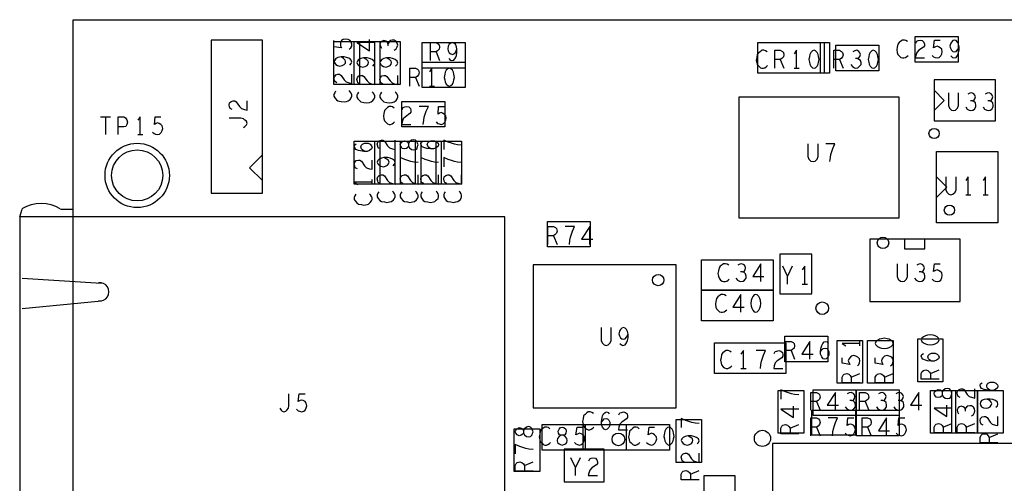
# Model space of a CAD drawing. Extents: x -3.2 to 30.8, y -10.2 to 11.8.
# Tile 4 of 32: x -0.105 to 1.823, y 1.242 to 2.15. Entities that reach past the tile are written whole.
import ezdxf

# ---------------------------------------------------------------- set-up
doc = ezdxf.new("R2010")
doc.units = 0
doc.layers.add('LAYNR1', color=2, linetype='CONTINUOUS')

msp = doc.modelspace()

# ---------------------------------------------------------------- linework, layer by layer
at = {"layer": 'LAYNR1'}
for p, q in [((1.462, 2.105), (1.462, 2.045)), ((1.47, 2.105), (1.47, 2.046)), ((0.71, 2.087), (0.717, 2.07)), ((1.384, 2.072), (1.391, 2.055)), ((1.5, 2.072), (1.507, 2.055)), ((0.37, 1.81), (0.37, 2.055)), ((1.411, 2.055), (1.421, 2.055)), ((0.67, 2.037), (0.677, 2.02)), ((0.697, 2.02), (0.707, 2.02)), ((0.053, 1.96), (0.073, 1.96)), ((0.063, 1.96), (0.063, 1.925)), ((0.126, 1.925), (0.136, 1.925)), ((0.188, 1.845), (0.188, 1.845)), ((0.188, 1.845), (0.188, 1.845)), ((0.585, 1.827), (0.585, 1.837)), ((1.747, 1.807), (1.757, 1.807)), ((1.781, 1.807), (1.791, 1.807)), ((-0.105, 1.764), (-0.1, 1.779)), ((-0.025, 1.779), (0, 1.779)), ((0.94, 1.727), (0.947, 1.71)), ((1.407, 1.667), (1.398, 1.648)), ((-0.1, 1.644), (0.055, 1.634)), ((1.427, 1.632), (1.437, 1.632)), ((0.055, 1.599), (-0.1, 1.584)), ((1.54, 1.511), (1.54, 1.521)), ((1.405, 1.502), (1.412, 1.485)), ((1.307, 1.467), (1.317, 1.467)), ((1.523, 1.45), (1.54, 1.457)), ((1.588, 1.45), (1.605, 1.457)), ((1.678, 1.457), (1.695, 1.464)), ((1.455, 1.402), (1.462, 1.385)), ((1.55, 1.402), (1.557, 1.385)), ((1.403, 1.35), (1.42, 1.357)), ((1.455, 1.352), (1.462, 1.335)), ((1.555, 1.352), (1.562, 1.335)), ((1.703, 1.352), (1.72, 1.359)), ((1.748, 1.352), (1.765, 1.359)), ((1.793, 1.332), (1.81, 1.339)), ((0.992, 1.292), (0.983, 1.273)), ((0.883, 1.277), (0.9, 1.284)), ((1.208, 1.26), (1.225, 1.267))]:
    msp.add_line(p, q, dxfattribs=at)
for points in [[(2.9, 0), (0, 0), (0, 2.15), (3.4, 2.15), (3.4, 0.915)], [(0.37, 2.03), (0.37, 2.11), (0.27, 2.11), (0.27, 1.875)], [(0.54, 2.092), (0.543, 2.095), (0.545, 2.098), (0.545, 2.102), (0.544, 2.106), (0.542, 2.109), (0.538, 2.111), (0.533, 2.112), (0.528, 2.111), (0.525, 2.109), (0.523, 2.105), (0.523, 2.102), (0.523, 2.099), (0.525, 2.095), (0.51, 2.097), (0.51, 2.109)], [(0.59, 2.105), (0.555, 2.105), (0.58, 2.089), (0.58, 2.111)], [(0.616, 2.103), (0.615, 2.106), (0.612, 2.108), (0.608, 2.109), (0.605, 2.108), (0.602, 2.106), (0.6, 2.102), (0.601, 2.098), (0.603, 2.094)], [(0.628, 2.09), (0.632, 2.093), (0.634, 2.097), (0.635, 2.1), (0.634, 2.104), (0.632, 2.107), (0.628, 2.11), (0.624, 2.11), (0.62, 2.109), (0.618, 2.106), (0.616, 2.103), (0.616, 2.099)], [(0.699, 2.07), (0.699, 2.105), (0.71, 2.105), (0.714, 2.103), (0.716, 2.101), (0.717, 2.096), (0.716, 2.092), (0.713, 2.089), (0.71, 2.087), (0.699, 2.087)], [(0.735, 2.074), (0.738, 2.071), (0.741, 2.07), (0.745, 2.071), (0.748, 2.075), (0.75, 2.08), (0.751, 2.085), (0.751, 2.092), (0.75, 2.097), (0.748, 2.102), (0.745, 2.104), (0.742, 2.105), (0.739, 2.104), (0.736, 2.102), (0.734, 2.098), (0.733, 2.093), (0.734, 2.089), (0.736, 2.085), (0.739, 2.083), (0.742, 2.082), (0.745, 2.083), (0.748, 2.086), (0.751, 2.092)], [(1.633, 2.107), (1.63, 2.109), (1.627, 2.11), (1.623, 2.11), (1.62, 2.108), (1.617, 2.105), (1.614, 2.102), (1.613, 2.096), (1.612, 2.091), (1.613, 2.086), (1.614, 2.082), (1.617, 2.079), (1.62, 2.076), (1.623, 2.075), (1.626, 2.075), (1.629, 2.076), (1.632, 2.078), (1.634, 2.08)], [(1.649, 2.104), (1.651, 2.108), (1.654, 2.109), (1.658, 2.11), (1.662, 2.109), (1.665, 2.106), (1.666, 2.102), (1.666, 2.099), (1.664, 2.096), (1.655, 2.09), (1.651, 2.086), (1.649, 2.08), (1.648, 2.075), (1.666, 2.075)], [(1.681, 2.08), (1.684, 2.077), (1.687, 2.076), (1.691, 2.075), (1.695, 2.076), (1.698, 2.079), (1.7, 2.083), (1.701, 2.087), (1.7, 2.092), (1.697, 2.095), (1.694, 2.097), (1.691, 2.098), (1.688, 2.097), (1.684, 2.095), (1.686, 2.11), (1.697, 2.11)], [(1.718, 2.079), (1.721, 2.076), (1.724, 2.075), (1.728, 2.076), (1.731, 2.08), (1.733, 2.085), (1.734, 2.09), (1.734, 2.097), (1.733, 2.102), (1.731, 2.106), (1.728, 2.109), (1.725, 2.11), (1.722, 2.109), (1.719, 2.106), (1.717, 2.103), (1.716, 2.098), (1.717, 2.094), (1.719, 2.09), (1.722, 2.088), (1.725, 2.087), (1.728, 2.088), (1.731, 2.091), (1.734, 2.097)], [(1.358, 2.087), (1.355, 2.089), (1.352, 2.09), (1.348, 2.09), (1.345, 2.088), (1.342, 2.085), (1.339, 2.082), (1.338, 2.076), (1.337, 2.071), (1.338, 2.066), (1.339, 2.062), (1.342, 2.059), (1.345, 2.056), (1.348, 2.055), (1.351, 2.055), (1.354, 2.056), (1.357, 2.058), (1.359, 2.06)], [(1.373, 2.055), (1.373, 2.09), (1.384, 2.09), (1.388, 2.088), (1.39, 2.086), (1.391, 2.081), (1.39, 2.077), (1.387, 2.074), (1.384, 2.072), (1.373, 2.072)], [(1.416, 2.055), (1.416, 2.09), (1.411, 2.083)], [(1.489, 2.055), (1.489, 2.09), (1.5, 2.09), (1.504, 2.088), (1.506, 2.086), (1.507, 2.081), (1.506, 2.077), (1.503, 2.074), (1.5, 2.072), (1.489, 2.072)], [(1.535, 2.074), (1.538, 2.075), (1.54, 2.078), (1.541, 2.082), (1.54, 2.085), (1.538, 2.088), (1.534, 2.09), (1.53, 2.089), (1.526, 2.087)], [(0.541, 2.061), (0.544, 2.064), (0.545, 2.067), (0.544, 2.071), (0.541, 2.074), (0.535, 2.076), (0.53, 2.077), (0.524, 2.077), (0.518, 2.076), (0.514, 2.074), (0.512, 2.071), (0.51, 2.068), (0.512, 2.065), (0.514, 2.062), (0.517, 2.06), (0.522, 2.059), (0.526, 2.06), (0.53, 2.062), (0.533, 2.065), (0.533, 2.068), (0.532, 2.071), (0.529, 2.074), (0.524, 2.077)], [(0.586, 2.059), (0.589, 2.062), (0.59, 2.065), (0.589, 2.069), (0.585, 2.072), (0.58, 2.074), (0.575, 2.075), (0.568, 2.075), (0.563, 2.074), (0.558, 2.072), (0.556, 2.069), (0.555, 2.066), (0.556, 2.063), (0.558, 2.06), (0.562, 2.058), (0.567, 2.057), (0.571, 2.058), (0.575, 2.06), (0.577, 2.063), (0.578, 2.066), (0.577, 2.069), (0.574, 2.072), (0.568, 2.075)], [(0.631, 2.059), (0.634, 2.062), (0.635, 2.065), (0.634, 2.069), (0.63, 2.072), (0.625, 2.074), (0.62, 2.075), (0.613, 2.075), (0.608, 2.074), (0.604, 2.072), (0.601, 2.069), (0.6, 2.066), (0.601, 2.063), (0.604, 2.06), (0.607, 2.058), (0.612, 2.057), (0.616, 2.058), (0.62, 2.06), (0.622, 2.063), (0.623, 2.066), (0.622, 2.069), (0.619, 2.072), (0.613, 2.075)], [(1.522, 2.062), (1.525, 2.058), (1.529, 2.056), (1.532, 2.055), (1.536, 2.056), (1.539, 2.059), (1.542, 2.062), (1.542, 2.066), (1.541, 2.07), (1.538, 2.072), (1.535, 2.074), (1.531, 2.074)], [(0.659, 2.02), (0.659, 2.055), (0.67, 2.055), (0.674, 2.053), (0.676, 2.051), (0.677, 2.046), (0.676, 2.042), (0.673, 2.039), (0.67, 2.037), (0.659, 2.037)], [(0.702, 2.02), (0.702, 2.055), (0.697, 2.048)], [(0.516, 2.026), (0.513, 2.028), (0.511, 2.031), (0.51, 2.035), (0.512, 2.039), (0.514, 2.042), (0.518, 2.043), (0.521, 2.043), (0.524, 2.041), (0.53, 2.032), (0.534, 2.028), (0.54, 2.026), (0.545, 2.025), (0.545, 2.043)], [(0.561, 2.024), (0.557, 2.026), (0.556, 2.029), (0.555, 2.033), (0.556, 2.037), (0.559, 2.04), (0.563, 2.041), (0.566, 2.041), (0.569, 2.039), (0.575, 2.03), (0.579, 2.026), (0.585, 2.024), (0.59, 2.023), (0.59, 2.041)], [(0.606, 2.024), (0.602, 2.026), (0.601, 2.029), (0.6, 2.033), (0.601, 2.037), (0.604, 2.04), (0.608, 2.041), (0.611, 2.041), (0.614, 2.039), (0.62, 2.03), (0.624, 2.026), (0.63, 2.024), (0.635, 2.023), (0.635, 2.041)], [(0.513, 2.01), (0.512, 2.007), (0.51, 2.004), (0.51, 2), (0.512, 1.997), (0.515, 1.993), (0.518, 1.991), (0.524, 1.99), (0.53, 1.989), (0.535, 1.99), (0.538, 1.991), (0.542, 1.994), (0.544, 1.997), (0.545, 2), (0.545, 2.003), (0.544, 2.006), (0.542, 2.009), (0.54, 2.011)], [(0.558, 2.008), (0.556, 2.005), (0.555, 2.002), (0.555, 1.998), (0.557, 1.995), (0.56, 1.992), (0.563, 1.989), (0.569, 1.988), (0.574, 1.987), (0.58, 1.988), (0.583, 1.989), (0.586, 1.992), (0.589, 1.995), (0.59, 1.998), (0.59, 2.001), (0.589, 2.004), (0.587, 2.007), (0.585, 2.009)], [(0.603, 2.008), (0.601, 2.005), (0.6, 2.002), (0.6, 1.998), (0.602, 1.995), (0.605, 1.992), (0.608, 1.989), (0.614, 1.988), (0.619, 1.987), (0.624, 1.988), (0.628, 1.989), (0.632, 1.992), (0.634, 1.995), (0.635, 1.998), (0.635, 2.001), (0.634, 2.004), (0.632, 2.007), (0.63, 2.009)], [(1.685, 2.012), (1.705, 1.992), (1.685, 1.972)], [(1.713, 2.007), (1.713, 1.982), (1.715, 1.977), (1.719, 1.973), (1.723, 1.972), (1.727, 1.973), (1.731, 1.977), (1.733, 1.982), (1.733, 2.007)], [(1.76, 1.991), (1.763, 1.992), (1.765, 1.995), (1.766, 1.999), (1.765, 2.002), (1.763, 2.005), (1.759, 2.007), (1.755, 2.006), (1.751, 2.004)], [(1.794, 1.991), (1.797, 1.992), (1.799, 1.995), (1.8, 1.999), (1.799, 2.002), (1.797, 2.005), (1.793, 2.007), (1.789, 2.006), (1.785, 2.004)], [(0.311, 1.974), (0.307, 1.976), (0.306, 1.979), (0.305, 1.983), (0.306, 1.987), (0.309, 1.99), (0.313, 1.991), (0.316, 1.991), (0.319, 1.989), (0.325, 1.98), (0.329, 1.976), (0.335, 1.974), (0.34, 1.973), (0.34, 1.991)], [(1.747, 1.979), (1.75, 1.975), (1.754, 1.973), (1.757, 1.972), (1.761, 1.973), (1.764, 1.975), (1.767, 1.979), (1.767, 1.982), (1.766, 1.987), (1.763, 1.99), (1.76, 1.991), (1.756, 1.991)], [(1.781, 1.979), (1.784, 1.975), (1.788, 1.973), (1.791, 1.972), (1.795, 1.973), (1.798, 1.975), (1.801, 1.979), (1.801, 1.982), (1.8, 1.987), (1.797, 1.99), (1.794, 1.991), (1.79, 1.991)], [(0.628, 1.977), (0.625, 1.979), (0.622, 1.98), (0.618, 1.98), (0.615, 1.978), (0.612, 1.975), (0.609, 1.972), (0.608, 1.966), (0.607, 1.961), (0.608, 1.956), (0.609, 1.952), (0.612, 1.949), (0.615, 1.946), (0.618, 1.945), (0.621, 1.945), (0.624, 1.946), (0.627, 1.948), (0.629, 1.95)], [(0.644, 1.974), (0.646, 1.978), (0.649, 1.979), (0.653, 1.98), (0.657, 1.979), (0.66, 1.976), (0.661, 1.972), (0.661, 1.969), (0.659, 1.966), (0.65, 1.96), (0.646, 1.956), (0.644, 1.95), (0.643, 1.945), (0.661, 1.945)], [(0.685, 1.945), (0.686, 1.953), (0.687, 1.959), (0.689, 1.965), (0.691, 1.971), (0.695, 1.98), (0.677, 1.98)], [(0.71, 1.95), (0.713, 1.947), (0.716, 1.946), (0.72, 1.945), (0.724, 1.946), (0.727, 1.949), (0.729, 1.953), (0.73, 1.957), (0.729, 1.962), (0.726, 1.965), (0.723, 1.967), (0.72, 1.968), (0.717, 1.967), (0.714, 1.965), (0.715, 1.98), (0.726, 1.98)], [(0.088, 1.925), (0.088, 1.96), (0.099, 1.96), (0.102, 1.958), (0.105, 1.954), (0.106, 1.949), (0.105, 1.945), (0.103, 1.941), (0.099, 1.94), (0.088, 1.94)], [(0.131, 1.925), (0.131, 1.96), (0.126, 1.953)], [(0.155, 1.93), (0.158, 1.927), (0.161, 1.926), (0.165, 1.925), (0.169, 1.926), (0.172, 1.929), (0.174, 1.933), (0.175, 1.937), (0.174, 1.942), (0.171, 1.945), (0.168, 1.947), (0.165, 1.948), (0.162, 1.947), (0.159, 1.945), (0.16, 1.96), (0.171, 1.96)], [(0.333, 1.939), (0.336, 1.941), (0.339, 1.944), (0.34, 1.947), (0.339, 1.951), (0.336, 1.953), (0.333, 1.956), (0.328, 1.957), (0.305, 1.957)], [(0.601, 1.897), (0.597, 1.899), (0.596, 1.902), (0.595, 1.906), (0.596, 1.91), (0.599, 1.913), (0.603, 1.914), (0.606, 1.914), (0.609, 1.912), (0.615, 1.903), (0.619, 1.899), (0.625, 1.897), (0.63, 1.896), (0.63, 1.914)], [(0.7, 1.897), (0.696, 1.9), (0.694, 1.902), (0.693, 1.906), (0.694, 1.909), (0.696, 1.911), (0.7, 1.913), (0.704, 1.913), (0.707, 1.913), (0.711, 1.911), (0.714, 1.908), (0.715, 1.905), (0.714, 1.902), (0.71, 1.899), (0.705, 1.897), (0.699, 1.897), (0.692, 1.898), (0.688, 1.899), (0.683, 1.901), (0.681, 1.904), (0.68, 1.907), (0.681, 1.91), (0.684, 1.912)], [(0.76, 1.904), (0.752, 1.905), (0.746, 1.906), (0.74, 1.908), (0.734, 1.91), (0.725, 1.914), (0.725, 1.896)], [(0.27, 1.895), (0.27, 1.81), (0.37, 1.81)], [(0.57, 1.892), (0.566, 1.895), (0.564, 1.897), (0.563, 1.901), (0.564, 1.904), (0.566, 1.906), (0.57, 1.908), (0.574, 1.908), (0.577, 1.908), (0.581, 1.906), (0.584, 1.903), (0.585, 1.9), (0.584, 1.897), (0.58, 1.894), (0.575, 1.892), (0.569, 1.892), (0.562, 1.893), (0.558, 1.894), (0.553, 1.896), (0.551, 1.899), (0.55, 1.902), (0.551, 1.905), (0.554, 1.907)], [(1.438, 1.907), (1.438, 1.882), (1.44, 1.877), (1.444, 1.873), (1.448, 1.872), (1.452, 1.873), (1.456, 1.877), (1.458, 1.882), (1.458, 1.907)], [(1.481, 1.872), (1.482, 1.88), (1.483, 1.886), (1.485, 1.892), (1.487, 1.898), (1.491, 1.907), (1.473, 1.907)], [(0.37, 1.835), (0.345, 1.86), (0.37, 1.885)], [(0.556, 1.858), (0.552, 1.86), (0.551, 1.863), (0.55, 1.867), (0.551, 1.871), (0.554, 1.874), (0.558, 1.875), (0.561, 1.875), (0.564, 1.873), (0.57, 1.864), (0.574, 1.86), (0.58, 1.858), (0.585, 1.857), (0.585, 1.875)], [(0.626, 1.864), (0.629, 1.867), (0.63, 1.87), (0.629, 1.874), (0.625, 1.877), (0.62, 1.879), (0.615, 1.88), (0.608, 1.88), (0.603, 1.879), (0.599, 1.877), (0.596, 1.874), (0.595, 1.871), (0.596, 1.868), (0.599, 1.865), (0.602, 1.863), (0.607, 1.862), (0.611, 1.863), (0.615, 1.865), (0.617, 1.868), (0.618, 1.871), (0.617, 1.874), (0.614, 1.877), (0.608, 1.88)], [(0.675, 1.87), (0.667, 1.871), (0.661, 1.872), (0.655, 1.874), (0.649, 1.876), (0.64, 1.88), (0.64, 1.862)], [(0.715, 1.87), (0.707, 1.871), (0.701, 1.872), (0.695, 1.874), (0.689, 1.876), (0.68, 1.88), (0.68, 1.862)], [(0.76, 1.87), (0.752, 1.871), (0.746, 1.872), (0.74, 1.874), (0.734, 1.876), (0.725, 1.88), (0.725, 1.862)], [(0.585, 1.832), (0.55, 1.832), (0.557, 1.827)], [(0.601, 1.829), (0.597, 1.831), (0.596, 1.834), (0.595, 1.838), (0.596, 1.842), (0.599, 1.845), (0.603, 1.846), (0.606, 1.846), (0.609, 1.844), (0.615, 1.835), (0.619, 1.831), (0.625, 1.829), (0.63, 1.828), (0.63, 1.846)], [(0.646, 1.829), (0.642, 1.831), (0.641, 1.834), (0.64, 1.838), (0.641, 1.842), (0.644, 1.845), (0.648, 1.846), (0.651, 1.846), (0.654, 1.844), (0.66, 1.835), (0.664, 1.831), (0.67, 1.829), (0.675, 1.828), (0.675, 1.846)], [(0.686, 1.829), (0.682, 1.831), (0.681, 1.834), (0.68, 1.838), (0.681, 1.842), (0.684, 1.845), (0.688, 1.846), (0.691, 1.846), (0.694, 1.844), (0.7, 1.835), (0.704, 1.831), (0.71, 1.829), (0.715, 1.828), (0.715, 1.846)], [(0.731, 1.829), (0.727, 1.831), (0.726, 1.834), (0.725, 1.838), (0.726, 1.842), (0.729, 1.845), (0.733, 1.846), (0.736, 1.846), (0.739, 1.844), (0.745, 1.835), (0.749, 1.831), (0.755, 1.829), (0.76, 1.828), (0.76, 1.846)], [(1.69, 1.842), (1.71, 1.822), (1.69, 1.802)], [(1.708, 1.842), (1.708, 1.817), (1.71, 1.812), (1.714, 1.808), (1.718, 1.807), (1.722, 1.808), (1.726, 1.812), (1.728, 1.817), (1.728, 1.842)], [(1.752, 1.807), (1.752, 1.842), (1.747, 1.835)], [(1.786, 1.807), (1.786, 1.842), (1.781, 1.835)], [(0.598, 1.813), (0.596, 1.81), (0.595, 1.807), (0.595, 1.803), (0.597, 1.8), (0.6, 1.796), (0.603, 1.794), (0.609, 1.793), (0.614, 1.792), (0.619, 1.793), (0.623, 1.794), (0.627, 1.797), (0.629, 1.8), (0.63, 1.803), (0.63, 1.806), (0.629, 1.809), (0.627, 1.812), (0.625, 1.814)], [(0.643, 1.813), (0.641, 1.81), (0.64, 1.807), (0.64, 1.803), (0.642, 1.8), (0.645, 1.796), (0.648, 1.794), (0.654, 1.793), (0.659, 1.792), (0.664, 1.793), (0.668, 1.794), (0.672, 1.797), (0.674, 1.8), (0.675, 1.803), (0.675, 1.806), (0.674, 1.809), (0.672, 1.812), (0.67, 1.814)], [(0.683, 1.813), (0.681, 1.81), (0.68, 1.807), (0.68, 1.803), (0.682, 1.8), (0.685, 1.796), (0.688, 1.794), (0.694, 1.793), (0.699, 1.792), (0.705, 1.793), (0.708, 1.794), (0.711, 1.797), (0.714, 1.8), (0.715, 1.803), (0.715, 1.806), (0.714, 1.809), (0.712, 1.812), (0.71, 1.814)], [(0.728, 1.813), (0.726, 1.81), (0.725, 1.807), (0.725, 1.803), (0.727, 1.8), (0.73, 1.796), (0.733, 1.794), (0.739, 1.793), (0.744, 1.792), (0.749, 1.793), (0.753, 1.794), (0.757, 1.797), (0.759, 1.8), (0.76, 1.803), (0.76, 1.806), (0.759, 1.809), (0.757, 1.812), (0.755, 1.814)], [(0.553, 1.808), (0.551, 1.805), (0.55, 1.802), (0.55, 1.798), (0.552, 1.795), (0.555, 1.791), (0.558, 1.789), (0.564, 1.788), (0.569, 1.787), (0.575, 1.788), (0.578, 1.789), (0.581, 1.792), (0.584, 1.795), (0.585, 1.798), (0.585, 1.801), (0.584, 1.804), (0.582, 1.807), (0.58, 1.809)], [(0.929, 1.71), (0.929, 1.745), (0.94, 1.745), (0.944, 1.743), (0.946, 1.741), (0.947, 1.736), (0.946, 1.732), (0.943, 1.729), (0.94, 1.727), (0.929, 1.727)], [(0.971, 1.71), (0.972, 1.718), (0.973, 1.724), (0.975, 1.73), (0.977, 1.736), (0.981, 1.745), (0.963, 1.745)], [(1.011, 1.71), (1.011, 1.745), (0.995, 1.72), (1.017, 1.72)], [(1.627, 1.721), (1.627, 1.701), (1.667, 1.701), (1.667, 1.721)], [(1.283, 1.669), (1.28, 1.671), (1.277, 1.672), (1.273, 1.672), (1.27, 1.67), (1.266, 1.667), (1.264, 1.664), (1.263, 1.658), (1.262, 1.653), (1.263, 1.648), (1.264, 1.644), (1.267, 1.64), (1.27, 1.638), (1.273, 1.637), (1.276, 1.637), (1.279, 1.638), (1.282, 1.64), (1.284, 1.642)], [(1.31, 1.656), (1.313, 1.657), (1.315, 1.66), (1.316, 1.664), (1.315, 1.667), (1.313, 1.67), (1.309, 1.672), (1.305, 1.671), (1.301, 1.669)], [(1.346, 1.637), (1.346, 1.672), (1.33, 1.647), (1.352, 1.647)], [(1.398, 1.632), (1.398, 1.648), (1.389, 1.667)], [(1.432, 1.632), (1.432, 1.667), (1.427, 1.66)], [(1.613, 1.672), (1.613, 1.647), (1.615, 1.642), (1.619, 1.638), (1.623, 1.637), (1.627, 1.638), (1.631, 1.642), (1.633, 1.647), (1.633, 1.672)], [(1.66, 1.656), (1.663, 1.657), (1.665, 1.66), (1.666, 1.664), (1.665, 1.667), (1.663, 1.67), (1.659, 1.672), (1.655, 1.671), (1.651, 1.669)], [(1.681, 1.642), (1.684, 1.639), (1.687, 1.638), (1.691, 1.637), (1.695, 1.638), (1.698, 1.64), (1.7, 1.645), (1.701, 1.649), (1.7, 1.654), (1.697, 1.657), (1.694, 1.659), (1.691, 1.66), (1.688, 1.659), (1.684, 1.657), (1.686, 1.672), (1.697, 1.672)], [(1.297, 1.644), (1.3, 1.64), (1.304, 1.638), (1.307, 1.637), (1.311, 1.638), (1.314, 1.64), (1.317, 1.644), (1.317, 1.648), (1.316, 1.652), (1.313, 1.655), (1.31, 1.656), (1.306, 1.656)], [(1.647, 1.644), (1.65, 1.64), (1.654, 1.638), (1.657, 1.637), (1.661, 1.638), (1.664, 1.64), (1.667, 1.644), (1.667, 1.648), (1.666, 1.652), (1.663, 1.655), (1.66, 1.656), (1.656, 1.656)], [(1.278, 1.609), (1.275, 1.611), (1.272, 1.612), (1.268, 1.612), (1.265, 1.61), (1.262, 1.607), (1.259, 1.604), (1.258, 1.598), (1.257, 1.593), (1.258, 1.587), (1.259, 1.584), (1.262, 1.581), (1.265, 1.578), (1.268, 1.577), (1.271, 1.577), (1.274, 1.578), (1.277, 1.58), (1.279, 1.582)], [(1.307, 1.577), (1.307, 1.612), (1.291, 1.587), (1.313, 1.587)], [(1.033, 1.547), (1.033, 1.522), (1.035, 1.517), (1.039, 1.513), (1.043, 1.512), (1.047, 1.513), (1.051, 1.517), (1.053, 1.522), (1.053, 1.547)], [(1.07, 1.516), (1.073, 1.513), (1.076, 1.512), (1.08, 1.513), (1.083, 1.517), (1.085, 1.522), (1.086, 1.527), (1.086, 1.534), (1.085, 1.539), (1.083, 1.543), (1.08, 1.546), (1.077, 1.547), (1.074, 1.546), (1.071, 1.543), (1.069, 1.54), (1.068, 1.535), (1.069, 1.531), (1.071, 1.527), (1.074, 1.525), (1.077, 1.524), (1.08, 1.525), (1.083, 1.528), (1.086, 1.534)], [(1.394, 1.485), (1.394, 1.52), (1.405, 1.52), (1.409, 1.518), (1.411, 1.516), (1.412, 1.511), (1.411, 1.507), (1.408, 1.504), (1.405, 1.502), (1.394, 1.502)], [(1.442, 1.485), (1.442, 1.52), (1.426, 1.495), (1.448, 1.495)], [(1.463, 1.5), (1.466, 1.504), (1.468, 1.506), (1.472, 1.507), (1.475, 1.506), (1.477, 1.504), (1.479, 1.5), (1.479, 1.496), (1.479, 1.493), (1.477, 1.489), (1.474, 1.486), (1.471, 1.485), (1.468, 1.486), (1.465, 1.49), (1.463, 1.495), (1.463, 1.501), (1.464, 1.508), (1.465, 1.512), (1.467, 1.516), (1.47, 1.519), (1.473, 1.52), (1.476, 1.519), (1.478, 1.516)], [(1.54, 1.516), (1.505, 1.516), (1.512, 1.511)], [(1.288, 1.499), (1.285, 1.501), (1.282, 1.502), (1.278, 1.502), (1.275, 1.5), (1.271, 1.497), (1.269, 1.494), (1.268, 1.488), (1.267, 1.483), (1.268, 1.477), (1.269, 1.474), (1.272, 1.47), (1.275, 1.468), (1.278, 1.467), (1.281, 1.467), (1.284, 1.468), (1.287, 1.47), (1.289, 1.472)], [(1.312, 1.467), (1.312, 1.502), (1.307, 1.495)], [(1.345, 1.467), (1.346, 1.475), (1.347, 1.481), (1.349, 1.487), (1.351, 1.493), (1.355, 1.502), (1.337, 1.502)], [(1.372, 1.496), (1.374, 1.5), (1.377, 1.501), (1.381, 1.502), (1.385, 1.501), (1.388, 1.498), (1.389, 1.494), (1.389, 1.491), (1.387, 1.488), (1.378, 1.482), (1.374, 1.478), (1.372, 1.472), (1.371, 1.467), (1.389, 1.467)], [(1.535, 1.472), (1.538, 1.475), (1.539, 1.478), (1.54, 1.482), (1.539, 1.486), (1.536, 1.489), (1.532, 1.491), (1.528, 1.492), (1.523, 1.491), (1.52, 1.488), (1.518, 1.485), (1.517, 1.482), (1.518, 1.479), (1.52, 1.475), (1.505, 1.477), (1.505, 1.488)], [(1.6, 1.472), (1.603, 1.475), (1.604, 1.478), (1.605, 1.482), (1.604, 1.486), (1.602, 1.489), (1.597, 1.491), (1.593, 1.492), (1.588, 1.491), (1.585, 1.488), (1.583, 1.485), (1.582, 1.482), (1.583, 1.479), (1.585, 1.475), (1.57, 1.477), (1.57, 1.488)], [(1.68, 1.481), (1.676, 1.484), (1.674, 1.486), (1.673, 1.49), (1.674, 1.493), (1.676, 1.495), (1.68, 1.497), (1.684, 1.497), (1.687, 1.497), (1.691, 1.495), (1.694, 1.492), (1.695, 1.489), (1.694, 1.486), (1.69, 1.483), (1.685, 1.481), (1.679, 1.481), (1.672, 1.482), (1.668, 1.483), (1.663, 1.485), (1.661, 1.488), (1.66, 1.491), (1.661, 1.494), (1.664, 1.496)], [(1.54, 1.439), (1.505, 1.439), (1.505, 1.45), (1.507, 1.454), (1.509, 1.456), (1.514, 1.457), (1.518, 1.456), (1.521, 1.453), (1.523, 1.45), (1.523, 1.439)], [(1.605, 1.439), (1.57, 1.439), (1.57, 1.45), (1.572, 1.454), (1.574, 1.456), (1.579, 1.457), (1.583, 1.456), (1.586, 1.453), (1.588, 1.45), (1.588, 1.439)], [(1.695, 1.446), (1.66, 1.446), (1.66, 1.457), (1.662, 1.461), (1.664, 1.463), (1.669, 1.464), (1.673, 1.463), (1.676, 1.46), (1.678, 1.457), (1.678, 1.446)], [(1.736, 1.41), (1.732, 1.412), (1.731, 1.415), (1.73, 1.419), (1.731, 1.423), (1.734, 1.426), (1.738, 1.427), (1.741, 1.427), (1.744, 1.425), (1.75, 1.416), (1.754, 1.412), (1.76, 1.41), (1.765, 1.409), (1.765, 1.427)], [(1.795, 1.424), (1.791, 1.427), (1.789, 1.429), (1.788, 1.433), (1.789, 1.436), (1.791, 1.438), (1.795, 1.44), (1.799, 1.44), (1.802, 1.44), (1.806, 1.438), (1.809, 1.435), (1.81, 1.432), (1.809, 1.429), (1.805, 1.426), (1.8, 1.424), (1.794, 1.424), (1.787, 1.425), (1.783, 1.426), (1.778, 1.428), (1.776, 1.431), (1.775, 1.434), (1.776, 1.437), (1.779, 1.439)], [(0.404, 1.389), (0.407, 1.385), (0.409, 1.383), (0.412, 1.382), (0.416, 1.383), (0.418, 1.385), (0.421, 1.389), (0.422, 1.394), (0.422, 1.417)], [(0.437, 1.387), (0.44, 1.384), (0.443, 1.383), (0.447, 1.382), (0.451, 1.383), (0.454, 1.385), (0.456, 1.39), (0.457, 1.394), (0.456, 1.399), (0.454, 1.402), (0.45, 1.404), (0.447, 1.405), (0.444, 1.404), (0.44, 1.402), (0.442, 1.417), (0.454, 1.417)], [(1.42, 1.415), (1.412, 1.416), (1.406, 1.417), (1.4, 1.419), (1.394, 1.421), (1.385, 1.425), (1.385, 1.407)], [(1.444, 1.385), (1.444, 1.42), (1.455, 1.42), (1.459, 1.418), (1.461, 1.416), (1.462, 1.411), (1.461, 1.407), (1.458, 1.404), (1.455, 1.402), (1.444, 1.402)], [(1.492, 1.385), (1.492, 1.42), (1.476, 1.395), (1.498, 1.395)], [(1.524, 1.404), (1.527, 1.405), (1.529, 1.408), (1.53, 1.412), (1.529, 1.415), (1.527, 1.418), (1.523, 1.42), (1.519, 1.419), (1.515, 1.417)], [(1.539, 1.385), (1.539, 1.42), (1.55, 1.42), (1.554, 1.418), (1.556, 1.416), (1.557, 1.411), (1.556, 1.407), (1.553, 1.404), (1.55, 1.402), (1.539, 1.402)], [(1.585, 1.404), (1.588, 1.405), (1.59, 1.408), (1.591, 1.412), (1.59, 1.415), (1.588, 1.418), (1.584, 1.42), (1.58, 1.419), (1.576, 1.417)], [(1.619, 1.404), (1.622, 1.405), (1.624, 1.408), (1.625, 1.412), (1.624, 1.415), (1.622, 1.418), (1.618, 1.42), (1.614, 1.419), (1.61, 1.417)], [(1.655, 1.385), (1.655, 1.42), (1.639, 1.395), (1.661, 1.395)], [(1.42, 1.387), (1.385, 1.387), (1.41, 1.371), (1.41, 1.393)], [(1.511, 1.392), (1.514, 1.388), (1.518, 1.386), (1.521, 1.385), (1.525, 1.386), (1.528, 1.388), (1.531, 1.392), (1.531, 1.395), (1.53, 1.4), (1.527, 1.403), (1.524, 1.404), (1.52, 1.404)], [(1.572, 1.392), (1.575, 1.388), (1.579, 1.386), (1.582, 1.385), (1.586, 1.386), (1.589, 1.388), (1.592, 1.392), (1.592, 1.395), (1.591, 1.4), (1.588, 1.403), (1.585, 1.404), (1.581, 1.404)], [(1.606, 1.392), (1.609, 1.388), (1.613, 1.386), (1.616, 1.385), (1.62, 1.386), (1.623, 1.388), (1.626, 1.392), (1.626, 1.395), (1.625, 1.4), (1.622, 1.403), (1.619, 1.404), (1.615, 1.404)], [(1.72, 1.389), (1.685, 1.389), (1.71, 1.373), (1.71, 1.395)], [(1.746, 1.387), (1.745, 1.39), (1.742, 1.392), (1.738, 1.393), (1.735, 1.392), (1.732, 1.39), (1.73, 1.386), (1.731, 1.382), (1.733, 1.378)], [(1.758, 1.374), (1.762, 1.377), (1.764, 1.381), (1.765, 1.384), (1.764, 1.388), (1.762, 1.391), (1.758, 1.394), (1.755, 1.394), (1.75, 1.393), (1.747, 1.39), (1.746, 1.387), (1.746, 1.383)], [(1.806, 1.391), (1.809, 1.394), (1.81, 1.397), (1.809, 1.401), (1.805, 1.404), (1.8, 1.406), (1.795, 1.407), (1.788, 1.407), (1.783, 1.406), (1.778, 1.404), (1.776, 1.401), (1.775, 1.398), (1.776, 1.395), (1.778, 1.392), (1.782, 1.39), (1.787, 1.389), (1.791, 1.39), (1.795, 1.392), (1.797, 1.395), (1.798, 1.398), (1.797, 1.401), (1.794, 1.404), (1.788, 1.407)], [(1.018, 1.379), (1.015, 1.381), (1.012, 1.382), (1.008, 1.382), (1.005, 1.38), (1.002, 1.377), (0.999, 1.374), (0.998, 1.368), (0.997, 1.363), (0.998, 1.357), (0.999, 1.354), (1.002, 1.35), (1.005, 1.348), (1.008, 1.347), (1.011, 1.347), (1.014, 1.348), (1.017, 1.35), (1.019, 1.352)], [(1.034, 1.362), (1.037, 1.366), (1.039, 1.368), (1.043, 1.369), (1.046, 1.368), (1.048, 1.366), (1.05, 1.362), (1.05, 1.358), (1.05, 1.355), (1.048, 1.351), (1.045, 1.348), (1.042, 1.347), (1.039, 1.348), (1.036, 1.352), (1.034, 1.357), (1.034, 1.363), (1.035, 1.37), (1.036, 1.374), (1.038, 1.378), (1.041, 1.381), (1.044, 1.382), (1.047, 1.381), (1.049, 1.378)], [(1.068, 1.376), (1.07, 1.38), (1.073, 1.381), (1.077, 1.382), (1.081, 1.381), (1.084, 1.378), (1.085, 1.374), (1.085, 1.371), (1.083, 1.368), (1.074, 1.362), (1.07, 1.358), (1.068, 1.352), (1.067, 1.347), (1.085, 1.347)], [(1.225, 1.359), (1.217, 1.36), (1.211, 1.361), (1.205, 1.363), (1.199, 1.365), (1.19, 1.369), (1.19, 1.351)], [(1.444, 1.335), (1.444, 1.37), (1.455, 1.37), (1.459, 1.368), (1.461, 1.366), (1.462, 1.361), (1.461, 1.357), (1.458, 1.354), (1.455, 1.352), (1.444, 1.352)], [(1.486, 1.335), (1.487, 1.343), (1.488, 1.349), (1.49, 1.355), (1.492, 1.361), (1.496, 1.37), (1.478, 1.37)], [(1.511, 1.34), (1.514, 1.337), (1.517, 1.336), (1.521, 1.335), (1.525, 1.336), (1.528, 1.339), (1.53, 1.343), (1.531, 1.347), (1.53, 1.352), (1.528, 1.355), (1.524, 1.357), (1.521, 1.358), (1.518, 1.357), (1.515, 1.355), (1.516, 1.37), (1.528, 1.37)], [(1.544, 1.335), (1.544, 1.37), (1.555, 1.37), (1.559, 1.368), (1.561, 1.366), (1.562, 1.361), (1.561, 1.357), (1.558, 1.354), (1.555, 1.352), (1.544, 1.352)], [(1.592, 1.335), (1.592, 1.37), (1.576, 1.345), (1.598, 1.345)], [(1.611, 1.34), (1.614, 1.337), (1.617, 1.336), (1.621, 1.335), (1.625, 1.336), (1.628, 1.339), (1.63, 1.343), (1.631, 1.347), (1.63, 1.352), (1.628, 1.355), (1.624, 1.357), (1.621, 1.358), (1.618, 1.357), (1.615, 1.355), (1.616, 1.37), (1.628, 1.37)], [(1.781, 1.356), (1.777, 1.358), (1.776, 1.361), (1.775, 1.365), (1.776, 1.369), (1.779, 1.372), (1.783, 1.373), (1.786, 1.373), (1.789, 1.371), (1.795, 1.362), (1.799, 1.358), (1.805, 1.356), (1.81, 1.355), (1.81, 1.373)], [(0.933, 1.349), (0.93, 1.351), (0.927, 1.352), (0.923, 1.352), (0.92, 1.35), (0.916, 1.347), (0.914, 1.344), (0.913, 1.338), (0.912, 1.333), (0.913, 1.327), (0.914, 1.324), (0.917, 1.321), (0.92, 1.318), (0.923, 1.317), (0.926, 1.317), (0.929, 1.318), (0.932, 1.32), (0.934, 1.322)], [(0.981, 1.322), (0.984, 1.319), (0.987, 1.318), (0.991, 1.317), (0.995, 1.318), (0.998, 1.321), (1, 1.325), (1.001, 1.329), (1, 1.334), (0.998, 1.337), (0.994, 1.339), (0.991, 1.34), (0.988, 1.339), (0.984, 1.337), (0.986, 1.352), (0.998, 1.352)], [(1.108, 1.349), (1.105, 1.351), (1.102, 1.352), (1.098, 1.352), (1.095, 1.35), (1.092, 1.347), (1.089, 1.344), (1.088, 1.338), (1.087, 1.333), (1.088, 1.327), (1.089, 1.324), (1.092, 1.321), (1.095, 1.318), (1.098, 1.317), (1.101, 1.317), (1.104, 1.318), (1.107, 1.32), (1.109, 1.322)], [(1.122, 1.322), (1.125, 1.319), (1.128, 1.318), (1.132, 1.317), (1.136, 1.318), (1.139, 1.321), (1.141, 1.325), (1.142, 1.329), (1.141, 1.334), (1.138, 1.337), (1.135, 1.339), (1.132, 1.34), (1.129, 1.339), (1.125, 1.337), (1.127, 1.352), (1.138, 1.352)], [(1.42, 1.339), (1.385, 1.339), (1.385, 1.35), (1.387, 1.354), (1.389, 1.356), (1.394, 1.357), (1.398, 1.356), (1.401, 1.353), (1.403, 1.35), (1.403, 1.339)], [(1.72, 1.341), (1.685, 1.341), (1.685, 1.352), (1.687, 1.356), (1.689, 1.358), (1.694, 1.359), (1.698, 1.358), (1.701, 1.355), (1.703, 1.352), (1.703, 1.341)], [(1.765, 1.341), (1.73, 1.341), (1.73, 1.352), (1.732, 1.356), (1.734, 1.358), (1.739, 1.359), (1.743, 1.358), (1.746, 1.355), (1.748, 1.352), (1.748, 1.341)], [(1.221, 1.319), (1.224, 1.322), (1.225, 1.325), (1.224, 1.329), (1.22, 1.332), (1.215, 1.334), (1.21, 1.335), (1.203, 1.335), (1.198, 1.334), (1.194, 1.332), (1.191, 1.329), (1.19, 1.326), (1.191, 1.323), (1.194, 1.32), (1.197, 1.318), (1.202, 1.317), (1.206, 1.318), (1.21, 1.32), (1.212, 1.323), (1.213, 1.326), (1.212, 1.329), (1.209, 1.332), (1.203, 1.335)], [(1.81, 1.321), (1.775, 1.321), (1.775, 1.332), (1.777, 1.336), (1.779, 1.338), (1.784, 1.339), (1.788, 1.338), (1.791, 1.335), (1.793, 1.332), (1.793, 1.321)], [(0.9, 1.308), (0.892, 1.309), (0.886, 1.31), (0.88, 1.312), (0.874, 1.314), (0.865, 1.318), (0.865, 1.3)], [(0.983, 1.257), (0.983, 1.273), (0.974, 1.292)], [(1.009, 1.286), (1.011, 1.29), (1.014, 1.291), (1.018, 1.292), (1.022, 1.291), (1.025, 1.288), (1.026, 1.284), (1.026, 1.281), (1.024, 1.278), (1.015, 1.272), (1.011, 1.268), (1.009, 1.262), (1.008, 1.257), (1.026, 1.257)], [(1.196, 1.284), (1.192, 1.286), (1.191, 1.289), (1.19, 1.293), (1.191, 1.297), (1.194, 1.3), (1.198, 1.301), (1.201, 1.301), (1.204, 1.299), (1.21, 1.29), (1.214, 1.286), (1.22, 1.284), (1.225, 1.283), (1.225, 1.301)], [(0.9, 1.266), (0.865, 1.266), (0.865, 1.277), (0.867, 1.281), (0.869, 1.283), (0.874, 1.284), (0.878, 1.283), (0.881, 1.28), (0.883, 1.277), (0.883, 1.266)], [(1.225, 1.249), (1.19, 1.249), (1.19, 1.26), (1.192, 1.264), (1.194, 1.266), (1.199, 1.267), (1.203, 1.266), (1.206, 1.263), (1.208, 1.26), (1.208, 1.249)]]:
    msp.add_lwpolyline(points, dxfattribs=at)
for points in [[(0.56, 2.023), (0.51, 2.023), (0.51, 2.107), (0.56, 2.107)], [(0.6, 2.023), (0.55, 2.023), (0.55, 2.107), (0.6, 2.107)], [(0.64, 2.023), (0.59, 2.023), (0.59, 2.107), (0.64, 2.107)], [(0.767, 2.105), (0.767, 2.055), (0.683, 2.055), (0.683, 2.105)], [(1.48, 2.105), (1.48, 2.045), (1.34, 2.045), (1.34, 2.105)], [(1.732, 2.117), (1.732, 2.067), (1.648, 2.067), (1.648, 2.117)], [(1.45, 2.09), (1.447, 2.089), (1.444, 2.086), (1.442, 2.082), (1.441, 2.078), (1.44, 2.072), (1.441, 2.067), (1.442, 2.063), (1.444, 2.059), (1.447, 2.056), (1.45, 2.055), (1.453, 2.056), (1.456, 2.059), (1.458, 2.063), (1.459, 2.067), (1.46, 2.072), (1.459, 2.078), (1.458, 2.082), (1.456, 2.086), (1.453, 2.089)], [(1.493, 2.05), (1.493, 2.1), (1.577, 2.1), (1.577, 2.05)], [(1.566, 2.09), (1.563, 2.089), (1.56, 2.086), (1.558, 2.082), (1.557, 2.078), (1.556, 2.072), (1.557, 2.067), (1.558, 2.063), (1.56, 2.059), (1.563, 2.056), (1.566, 2.055), (1.569, 2.056), (1.572, 2.059), (1.574, 2.063), (1.575, 2.067), (1.576, 2.072), (1.575, 2.078), (1.574, 2.082), (1.572, 2.086), (1.569, 2.089)], [(0.767, 2.067), (0.767, 2.017), (0.683, 2.017), (0.683, 2.067)], [(0.736, 2.055), (0.733, 2.054), (0.73, 2.051), (0.728, 2.047), (0.727, 2.043), (0.726, 2.037), (0.727, 2.032), (0.728, 2.028), (0.73, 2.024), (0.733, 2.021), (0.736, 2.02), (0.739, 2.021), (0.742, 2.024), (0.744, 2.028), (0.745, 2.032), (0.746, 2.037), (0.745, 2.043), (0.744, 2.047), (0.742, 2.051), (0.739, 2.054)], [(1.685, 2.032), (1.685, 1.952), (1.805, 1.952), (1.805, 2.032)], [(0.727, 1.99), (0.727, 1.94), (0.643, 1.94), (0.643, 1.99)], [(1.303, 1.762), (1.617, 1.762), (1.617, 1.998), (1.303, 1.998)], [(0.6, 1.828), (0.55, 1.828), (0.55, 1.912), (0.6, 1.912)], [(0.59, 1.912), (0.64, 1.912), (0.64, 1.828), (0.59, 1.828)], [(0.63, 1.912), (0.68, 1.912), (0.68, 1.828), (0.63, 1.828)], [(0.675, 1.905), (0.674, 1.908), (0.673, 1.911), (0.67, 1.914), (0.666, 1.915), (0.662, 1.914), (0.658, 1.911), (0.656, 1.907), (0.656, 1.903), (0.655, 1.9), (0.652, 1.898), (0.648, 1.897), (0.644, 1.898), (0.641, 1.902), (0.64, 1.905), (0.641, 1.908), (0.644, 1.911), (0.648, 1.913), (0.652, 1.912), (0.655, 1.91), (0.656, 1.907), (0.656, 1.903), (0.658, 1.899), (0.662, 1.896), (0.666, 1.895), (0.67, 1.896), (0.673, 1.898), (0.674, 1.902)], [(0.72, 1.828), (0.67, 1.828), (0.67, 1.912), (0.72, 1.912)], [(0.76, 1.828), (0.71, 1.828), (0.71, 1.912), (0.76, 1.912)], [(1.69, 1.892), (1.81, 1.892), (1.81, 1.752), (1.69, 1.752)], [(0.845, 1.064), (0.845, 1.764), (-0.105, 1.764), (-0.105, 1.064)], [(0.928, 1.705), (0.928, 1.755), (1.012, 1.755), (1.012, 1.705)], [(1.559, 1.598), (1.736, 1.598), (1.736, 1.72), (1.559, 1.72)], [(1.23, 1.62), (1.23, 1.68), (1.37, 1.68), (1.37, 1.62)], [(1.446, 1.613), (1.446, 1.691), (1.383, 1.691), (1.383, 1.613)], [(0.9, 1.67), (0.9, 1.39), (1.18, 1.39), (1.18, 1.67)], [(1.23, 1.56), (1.23, 1.62), (1.37, 1.62), (1.37, 1.56)], [(1.336, 1.612), (1.333, 1.611), (1.33, 1.608), (1.328, 1.604), (1.327, 1.6), (1.326, 1.594), (1.327, 1.589), (1.328, 1.585), (1.33, 1.581), (1.333, 1.578), (1.336, 1.577), (1.339, 1.578), (1.342, 1.581), (1.344, 1.585), (1.345, 1.589), (1.346, 1.594), (1.345, 1.6), (1.344, 1.604), (1.342, 1.608), (1.339, 1.611)], [(1.393, 1.48), (1.393, 1.53), (1.477, 1.53), (1.477, 1.48)], [(1.57, 1.516), (1.571, 1.513), (1.574, 1.51), (1.578, 1.508), (1.582, 1.507), (1.587, 1.506), (1.593, 1.507), (1.597, 1.508), (1.601, 1.51), (1.604, 1.513), (1.605, 1.516), (1.604, 1.519), (1.601, 1.522), (1.597, 1.524), (1.593, 1.525), (1.587, 1.526), (1.582, 1.525), (1.578, 1.524), (1.574, 1.522), (1.571, 1.519)], [(1.702, 1.441), (1.653, 1.441), (1.653, 1.525), (1.702, 1.525)], [(1.66, 1.523), (1.661, 1.52), (1.664, 1.517), (1.668, 1.515), (1.672, 1.514), (1.678, 1.513), (1.683, 1.514), (1.687, 1.515), (1.691, 1.517), (1.694, 1.52), (1.695, 1.523), (1.694, 1.526), (1.691, 1.529), (1.687, 1.531), (1.683, 1.532), (1.678, 1.533), (1.672, 1.532), (1.668, 1.531), (1.664, 1.529), (1.661, 1.526)], [(1.255, 1.457), (1.255, 1.517), (1.395, 1.517), (1.395, 1.457)], [(1.495, 1.522), (1.545, 1.522), (1.545, 1.438), (1.495, 1.438)], [(1.555, 1.522), (1.605, 1.522), (1.605, 1.438), (1.555, 1.438)], [(1.72, 1.418), (1.719, 1.421), (1.718, 1.424), (1.715, 1.427), (1.711, 1.428), (1.707, 1.427), (1.703, 1.424), (1.701, 1.42), (1.701, 1.416), (1.7, 1.413), (1.697, 1.411), (1.693, 1.41), (1.689, 1.411), (1.686, 1.415), (1.685, 1.418), (1.686, 1.421), (1.689, 1.424), (1.693, 1.426), (1.697, 1.425), (1.7, 1.423), (1.701, 1.42), (1.701, 1.416), (1.703, 1.412), (1.707, 1.409), (1.711, 1.408), (1.715, 1.409), (1.718, 1.411), (1.719, 1.415)], [(1.38, 1.424), (1.43, 1.424), (1.43, 1.34), (1.38, 1.34)], [(1.532, 1.425), (1.532, 1.375), (1.448, 1.375), (1.448, 1.425)], [(1.617, 1.425), (1.617, 1.375), (1.533, 1.375), (1.533, 1.425)], [(1.727, 1.34), (1.678, 1.34), (1.678, 1.424), (1.727, 1.424)], [(1.77, 1.34), (1.72, 1.34), (1.72, 1.424), (1.77, 1.424)], [(1.82, 1.34), (1.77, 1.34), (1.77, 1.424), (1.82, 1.424)], [(1.531, 1.385), (1.531, 1.336), (1.446, 1.336), (1.446, 1.385)], [(1.533, 1.335), (1.533, 1.385), (1.617, 1.385), (1.617, 1.335)], [(0.9, 1.343), (0.899, 1.346), (0.898, 1.349), (0.895, 1.352), (0.891, 1.353), (0.887, 1.352), (0.883, 1.349), (0.881, 1.345), (0.881, 1.341), (0.88, 1.338), (0.877, 1.336), (0.873, 1.335), (0.869, 1.337), (0.866, 1.34), (0.865, 1.343), (0.866, 1.346), (0.869, 1.349), (0.873, 1.351), (0.877, 1.35), (0.88, 1.348), (0.881, 1.345), (0.881, 1.341), (0.883, 1.337), (0.887, 1.334), (0.891, 1.333), (0.895, 1.334), (0.898, 1.337), (0.899, 1.34)], [(1.002, 1.357), (1.002, 1.307), (0.918, 1.307), (0.918, 1.357)], [(0.957, 1.317), (0.96, 1.318), (0.964, 1.319), (0.966, 1.322), (0.967, 1.326), (0.966, 1.33), (0.963, 1.334), (0.959, 1.336), (0.955, 1.336), (0.952, 1.337), (0.95, 1.34), (0.949, 1.344), (0.951, 1.348), (0.954, 1.351), (0.957, 1.352), (0.96, 1.351), (0.964, 1.348), (0.965, 1.344), (0.964, 1.34), (0.962, 1.337), (0.959, 1.336), (0.955, 1.336), (0.951, 1.334), (0.948, 1.33), (0.947, 1.326), (0.948, 1.322), (0.951, 1.319), (0.954, 1.318)], [(0.998, 1.307), (0.998, 1.357), (1.082, 1.357), (1.082, 1.307)], [(1.083, 1.307), (1.083, 1.357), (1.167, 1.357), (1.167, 1.307)], [(1.166, 1.352), (1.163, 1.351), (1.16, 1.348), (1.158, 1.344), (1.157, 1.34), (1.156, 1.334), (1.157, 1.329), (1.158, 1.325), (1.16, 1.321), (1.163, 1.318), (1.166, 1.317), (1.169, 1.318), (1.172, 1.321), (1.174, 1.325), (1.175, 1.329), (1.176, 1.334), (1.175, 1.34), (1.174, 1.344), (1.172, 1.348), (1.169, 1.351)], [(1.23, 1.283), (1.18, 1.283), (1.18, 1.367), (1.23, 1.367)], [(0.863, 1.349), (0.913, 1.349), (0.913, 1.265), (0.863, 1.265)], [(1.369, 0.65), (2.039, 0.65), (2.039, 1.32), (1.369, 1.32)], [(1.039, 1.309), (0.961, 1.309), (0.961, 1.245), (1.039, 1.245)], [(1.235, 1.257), (1.295, 1.257), (1.295, 1.128), (1.235, 1.128)]]:
    msp.add_lwpolyline(points, close=True, dxfattribs=at)
for centre, radius in [((1.685, 1.927), 0.01), ((0.125, 1.845), 0.063), ((0.125, 1.845), 0.05), ((1.715, 1.777), 0.01), ((1.585, 1.713), 0.0112), ((1.145, 1.64), 0.0111), ((1.466, 1.585), 0.0124), ((1.067, 1.328), 0.0124), ((1.349, 1.33), 0.0158)]:
    msp.add_circle(centre, radius, dxfattribs=at)
for centre, radius, start, end in [((-0.063, 1.717), 0.0729, 59.0362, 120.9638), ((0.052, 1.617), 0.0177, -98.1301, 98.1301)]:
    msp.add_arc(centre, radius, start, end, dxfattribs=at)

doc.saveas('drawing.dxf')
